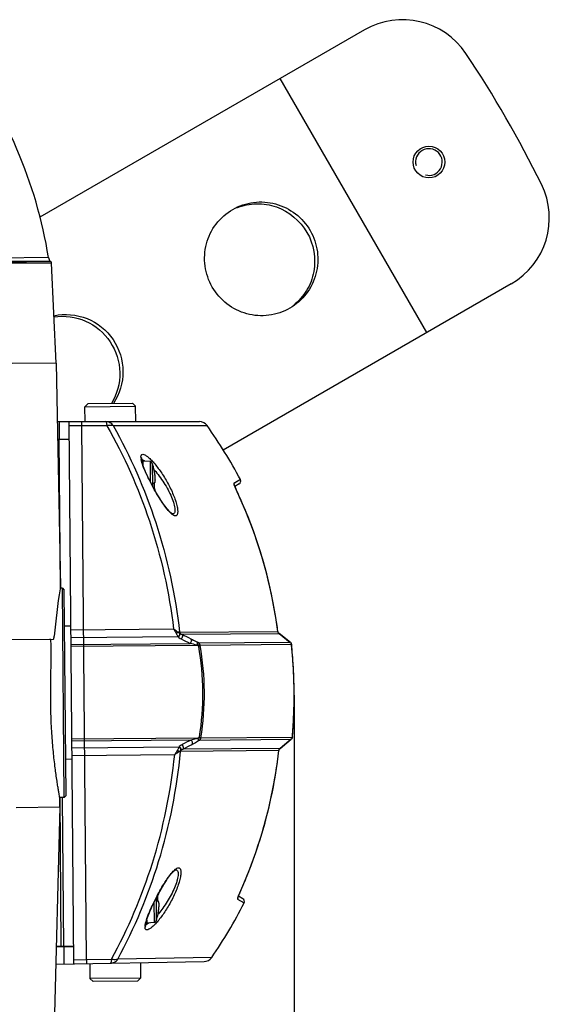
# Model space of a CAD drawing. Header units: millimetres. Extents: x 0 to 420, y 0 to 297.
# Tile 28 of 170: x 217 to 233, y 70 to 101. Entities that reach past the tile are written whole.
import ezdxf

# ---------------------------------------------------------------- set-up
doc = ezdxf.new("R2010")
doc.units = ezdxf.units.MM
doc.header["$LTSCALE"] = 23.1
doc.layers.get('0').update_dxf_attribs({"linetype": 'CONTINUOUS'})
for name, color, linetype in [('06___PRT_ALL_SURFS', 7, 'CONTINUOUS'), ('AXES', 7, 'CONTINUOUS'), ('DIM_PILOTEES', 7, 'CONTINUOUS')]:
    doc.layers.add(name, color=color, linetype=linetype)
doc.styles.get("Standard").update_dxf_attribs({"font": 'txt', "width": 0.7})
doc.dimstyles.new('DIMSTYLE_1', dxfattribs={"dimtxt": 2.5, "dimasz": 3.5, "dimexe": 2, "dimexo": 0, "dimtad": 1, "dimdec": 0, "dimlfac": 5, "dimdsep": 46, "dimtxsty": 'Standard', "dimblk": '_FILLED', "dimblk1": '_FILLED', "dimblk2": '_FILLED', "dimcen": 0.09, "dimazin": 2, "dimtp": 0.5, "dimtm": 0.5, "dimtfac": 1, "dimtdec": 0, "dimtofl": 0, "dimtmove": 0, "dimatfit": 3, "dimldrblk": '_FILLED', "dimfxl": 0, "dimtolj": 1, "dimarcsym": 0})

# ---------------------------------------------------------------- blocks, each defined once
blk = doc.blocks.new('_FILLED')
at = {"color": 0, "linetype": 'ByBlock'}
blk.add_solid([(0, 0), (-1, 0.1429), (-1, -0.1429)], dxfattribs=at)
blk = doc.blocks.new('*D12')
at = {"layer": 'DIM_PILOTEES', "color": 2, "linetype": 'Continuous'}
for p, q in [((225.37, 79.66), (225.37, 33.304)), ((175.33, 79.499), (175.33, 33.304)), ((175.33, 35.304), (200.35, 35.304)), ((225.37, 35.304), (200.35, 35.304))]:
    blk.add_line(p, q, dxfattribs=at)
at = {"layer": 'DIM_PILOTEES', "color": 2, "linetype": 'Continuous', "xscale": 3.5, "yscale": 3.5, "zscale": 3.5, "rotation": 180}
blk.add_blockref('_FILLED', (175.33, 35.304), dxfattribs=at)
at = {"layer": 'DIM_PILOTEES', "color": 2, "linetype": 'Continuous', "xscale": 3.5, "yscale": 3.5, "zscale": 3.5}
blk.add_blockref('_FILLED', (225.37, 35.304), dxfattribs=at)
at = {"layer": 'DIM_PILOTEES', "color": 2, "linetype": 'Continuous', "insert": (200.35, 38.429), "char_height": 2.5, "width": 8.57143, "attachment_point": 2, "line_spacing_factor": 0.9}
blk.add_mtext('{\\ftxt;\\W0.0001;\\H0.0001;\\~}{\\ftxt;\\W2.2857142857;\\H2.5; }{\\ftxt;\\W0.0001;\\H0.0001;\\~}', dxfattribs=at)

msp = doc.modelspace()

# ---------------------------------------------------------------- linework, layer by layer
at = {"color": 7, "linetype": 'Continuous'}
for p, q in [((227.5923, 100.6494), (217.3528, 94.7376)), ((229.5599, 91.1015), (224.9337, 99.1145)), ((217.6224, 93.4646), (216.0672, 93.451)), ((217.6797, 93.3533), (216.1195, 93.3397)), ((217.7049, 93.3285), (216.1468, 93.3149)), ((217.7228, 93.2884), (216.1631, 93.2747)), ((217.6797, 93.3533), (217.7049, 93.3285)), ((217.8606, 90.1324), (217.7228, 93.2884)), ((232.2186, 92.6365), (223.1366, 87.393)), ((217.8606, 90.1324), (216.4821, 90.1204)), ((217.8606, 90.1324), (218.0021, 83.0834)), ((218.8699, 88.8612), (218.7708, 88.7603)), ((218.8699, 88.8612), (220.2698, 88.8734)), ((220.2698, 88.8734), (220.3707, 88.7743)), ((218.7708, 88.7603), (220.3707, 88.7743)), ((218.7749, 88.2894), (218.7708, 88.7603)), ((220.3749, 88.2894), (220.3707, 88.7743)), ((217.8976, 88.2894), (222.3807, 88.2894)), ((217.9739, 87.7368), (217.9691, 88.2894)), ((218.4241, 71.1832), (218.2749, 88.2894)), ((218.676, 88.1625), (218.276, 88.1625)), ((219.4629, 88.1626), (218.676, 88.1625)), ((218.823, 71.3171), (218.676, 88.1625)), ((219.6619, 88.1644), (222.6247, 88.1639)), ((217.9087, 87.7368), (218.2797, 87.7368)), ((217.9088, 87.7328), (218.2797, 87.736)), ((218.0049, 83.0334), (217.9639, 87.7332)), ((220.5567, 87.1189), (220.5567, 87.1185)), ((220.5569, 87.1114), (220.5567, 87.1185)), ((220.5945, 87.0467), (220.5954, 86.9426)), ((220.8278, 87.0283), (220.5945, 87.0467)), ((220.8278, 87.0283), (220.8333, 86.3964)), ((220.8977, 86.973), (220.9039, 86.2614)), ((220.9567, 86.7486), (220.958, 86.7487)), ((220.9571, 86.744), (220.9571, 86.7444)), ((220.9572, 86.7437), (220.9571, 86.7442)), ((220.9578, 86.7396), (220.9571, 86.744)), ((220.9591, 86.7314), (220.9585, 86.7349)), ((220.9598, 86.7274), (220.9591, 86.7314)), ((220.9606, 86.7229), (220.9598, 86.7274)), ((220.9616, 86.7182), (220.9606, 86.7229)), ((220.9625, 86.7131), (220.9616, 86.7182)), ((220.9639, 86.7062), (220.9625, 86.7131)), ((220.9639, 86.7062), (220.9639, 86.7062)), ((220.9687, 86.6814), (220.9639, 86.7062)), ((220.9739, 86.6524), (220.9687, 86.6816)), ((220.9785, 86.6237), (220.9738, 86.6527)), ((220.9825, 86.5957), (220.9784, 86.624)), ((220.9858, 86.5686), (220.9824, 86.596)), ((220.9857, 86.3905), (220.9881, 86.4005)), ((220.9885, 86.5429), (220.9858, 86.5689)), ((220.9881, 86.4004), (220.99, 86.412)), ((220.9906, 86.5186), (220.9885, 86.5431)), ((220.99, 86.4119), (220.9915, 86.4251)), ((220.9919, 86.4961), (220.9905, 86.5188)), ((220.9915, 86.425), (220.9924, 86.44)), ((220.9927, 86.4754), (220.9919, 86.4963)), ((220.9924, 86.4399), (220.9928, 86.4568)), ((220.9928, 86.4567), (220.9927, 86.4756)), ((223.6745, 86.4605), (223.4706, 86.3395)), ((220.9535, 86.1638), (220.9477, 86.1743)), ((220.9916, 86.1026), (220.9505, 86.1758)), ((220.9603, 86.3363), (220.9608, 86.3363)), ((220.9617, 86.1824), (220.9621, 86.1824)), ((220.9621, 86.1775), (220.9621, 86.1816)), ((220.9621, 86.174), (220.9621, 86.1779)), ((220.9622, 86.1708), (220.9621, 86.1745)), ((220.9623, 86.2528), (220.9622, 86.2659)), ((220.9623, 86.1677), (220.9622, 86.1712)), ((220.9625, 86.1649), (220.9623, 86.168)), ((220.9628, 86.1623), (220.9625, 86.1652)), ((220.9625, 86.1588), (220.9634, 86.1528)), ((220.963, 86.1602), (220.9628, 86.1625)), ((220.9698, 86.1575), (220.9629, 86.161)), ((220.988, 86.1286), (220.9849, 86.1373)), ((220.9906, 86.1187), (220.988, 86.1287)), ((220.9927, 86.1072), (220.9906, 86.1187)), ((220.9938, 86.0989), (220.9927, 86.1073)), ((223.6368, 86.3278), (223.4987, 86.2465)), ((223.5536, 86.1231), (223.5524, 86.1247)), ((218.0021, 83.0834), (217.9909, 83.0162)), ((218.0607, 83.0339), (217.9937, 83.0333)), ((218.1183, 76.4342), (218.0607, 83.0339)), ((218.0607, 83.0339), (218.1212, 82.9744)), ((218.1778, 76.4947), (218.1212, 82.9744)), ((218.3312, 81.8362), (218.1312, 81.8345)), ((221.5692, 81.742), (218.3322, 81.7138)), ((182.8913, 81.1269), (217.7794, 81.4314)), ((221.7115, 81.5012), (218.3344, 81.4717)), ((221.7571, 81.6457), (224.8576, 81.6727)), ((221.834, 81.5799), (224.8929, 81.6066)), ((224.8581, 81.6721), (224.8576, 81.6727)), ((224.8951, 81.6051), (224.8929, 81.6066)), ((224.8929, 81.6066), (224.895, 81.6049)), ((224.8929, 81.6066), (224.895, 81.6049)), ((224.895, 81.6049), (225.2506, 81.323)), ((225.2528, 81.3214), (224.8951, 81.6051)), ((217.6937, 79.7306), (217.7072, 81.2308)), ((218.3362, 81.2606), (222.0888, 81.2933)), ((218.3367, 81.2035), (222.3086, 81.2382)), ((222.36, 81.2086), (222.3086, 81.2382)), ((222.3699, 81.2978), (222.3191, 81.3276)), ((225.2506, 81.323), (222.3699, 81.2978)), ((225.2896, 81.2537), (222.4075, 81.2285)), ((225.2528, 81.3214), (225.2506, 81.323)), ((225.2902, 81.2532), (225.2896, 81.2537)), ((225.3302, 80.791), (225.2902, 81.2532)), ((225.358, 80.294), (225.3302, 80.791)), ((225.3702, 79.7976), (225.358, 80.2953)), ((225.3668, 79.3023), (225.3702, 79.7989)), ((225.3476, 78.8048), (225.3668, 79.3023)), ((225.3156, 78.3408), (225.3477, 78.8062)), ((222.3342, 78.3038), (218.3623, 78.2691)), ((222.3342, 78.3038), (222.3851, 78.3343)), ((222.4329, 78.3151), (225.315, 78.3403)), ((225.3156, 78.3408), (225.315, 78.3403)), ((222.1154, 78.2448), (218.3628, 78.212)), ((218.3646, 78.0009), (221.7418, 78.0304)), ((224.9245, 77.9805), (221.8657, 77.9538)), ((222.3463, 78.2145), (222.3965, 78.2452)), ((222.3965, 78.2452), (225.2772, 78.2703)), ((224.9266, 77.9822), (224.9245, 77.9805)), ((224.9267, 77.9821), (224.9245, 77.9805)), ((225.2772, 78.2703), (224.9266, 77.9822)), ((224.9267, 77.9821), (225.2794, 78.2719)), ((225.2794, 78.2719), (225.2772, 78.2703)), ((218.3668, 77.7589), (221.6038, 77.7871)), ((224.8904, 77.9138), (221.7899, 77.8867)), ((224.8345, 77.4782), (224.8909, 77.9144)), ((224.8909, 77.9144), (224.8904, 77.9138)), ((218.3678, 77.6364), (218.1678, 77.6346)), ((224.7604, 77.0138), (224.8349, 77.4808)), ((224.6718, 76.5512), (224.7608, 77.0163)), ((218.1183, 76.4342), (217.9759, 76.4329)), ((218.0277, 71.7332), (217.9866, 76.433)), ((218.1036, 71.7339), (218.0625, 76.4337)), ((218.1183, 76.4342), (218.1778, 76.4947)), ((224.5688, 76.091), (224.6723, 76.5536)), ((216.604, 76.1209), (217.9828, 76.133)), ((217.9828, 76.133), (217.5742, 60.5288)), ((217.9828, 76.133), (217.985, 76.383)), ((224.4513, 75.6337), (224.5693, 76.0934)), ((224.3196, 75.1801), (224.452, 75.6361)), ((224.1736, 74.7306), (224.3203, 75.1824)), ((224.0134, 74.2858), (224.1744, 74.7329)), ((223.8398, 73.8475), (224.0143, 74.2881)), ((221.6354, 74.151), (221.6356, 74.151)), ((223.6642, 73.4413), (223.8403, 73.8486)), ((221.0597, 73.3446), (221.0653, 73.3552)), ((221.0653, 73.3552), (221.0719, 73.3676)), ((221.0738, 73.3368), (221.0742, 73.3368)), ((221.075, 73.3663), (221.0742, 73.3603)), ((223.751, 73.2381), (223.6116, 73.317)), ((223.6547, 73.42), (223.6642, 73.4413)), ((223.6642, 73.4413), (223.6631, 73.4397)), ((220.9492, 73.1207), (220.9547, 72.4887)), ((221.0174, 73.2569), (221.0236, 72.5452)), ((221.0751, 73.1829), (221.0755, 73.1829)), ((221.0755, 73.178), (221.0755, 73.1821)), ((221.0755, 73.1745), (221.0755, 73.1784)), ((221.0756, 73.1713), (221.0755, 73.175)), ((221.0757, 73.2533), (221.0756, 73.2664)), ((221.0758, 73.1682), (221.0756, 73.1716)), ((221.076, 73.1654), (221.0758, 73.1685)), ((221.0762, 73.1628), (221.076, 73.1657)), ((221.0765, 73.1607), (221.0762, 73.163)), ((221.0833, 73.158), (221.0764, 73.1615)), ((221.1015, 73.1291), (221.0984, 73.1378)), ((221.104, 73.1192), (221.1015, 73.1292)), ((221.1061, 73.1077), (221.104, 73.1192)), ((221.1078, 73.0947), (221.1061, 73.1078)), ((221.1069, 72.9766), (221.1085, 73.0011)), ((221.109, 73.0798), (221.1078, 73.0947)), ((221.1085, 73.0009), (221.1095, 73.0237)), ((221.1097, 73.063), (221.109, 73.0799)), ((221.1095, 73.0235), (221.1099, 73.0443)), ((221.1099, 73.0442), (221.1097, 73.0631)), ((223.5851, 73.2235), (223.7911, 73.1061)), ((221.08, 72.7705), (221.0787, 72.7706)), ((221.079, 72.7751), (221.0796, 72.7796)), ((221.079, 72.7747), (221.0791, 72.7754)), ((221.079, 72.7751), (221.079, 72.7747)), ((221.0796, 72.7796), (221.0797, 72.7804)), ((221.0796, 72.7796), (221.0797, 72.7803)), ((221.0797, 72.7803), (221.0801, 72.783)), ((221.0799, 72.7817), (221.0803, 72.7848)), ((221.0803, 72.7846), (221.0809, 72.7883)), ((221.0808, 72.7879), (221.0815, 72.7923)), ((221.0814, 72.7917), (221.0822, 72.7967)), ((221.0821, 72.7958), (221.0833, 72.8026)), ((221.083, 72.8014), (221.0844, 72.8089)), ((221.0841, 72.8074), (221.0851, 72.8131)), ((221.0851, 72.8131), (221.0895, 72.838)), ((221.0851, 72.8131), (221.0851, 72.8131)), ((221.0895, 72.8378), (221.0942, 72.8671)), ((221.0941, 72.8667), (221.0983, 72.8958)), ((221.0982, 72.8955), (221.1018, 72.9239)), ((221.1018, 72.9236), (221.1047, 72.951)), ((221.1046, 72.9507), (221.1069, 72.9768)), ((221.1075, 72.9853), (221.1076, 72.9866)), ((220.6852, 72.3937), (220.6853, 72.4001)), ((220.6852, 72.3934), (220.6852, 72.3937)), ((220.7208, 72.5703), (220.7217, 72.4662)), ((220.9547, 72.4887), (220.7217, 72.4662)), ((217.8674, 71.7262), (218.4193, 71.7358)), ((218.4193, 71.7366), (217.8675, 71.7318)), ((218.1184, 71.1779), (218.1136, 71.7305)), ((217.8529, 71.1732), (222.5293, 71.2549)), ((218.423, 71.3101), (218.823, 71.3171)), ((218.823, 71.3171), (219.6098, 71.3307)), ((218.9241, 71.1919), (218.9282, 70.721)), ((222.7711, 71.3846), (219.8088, 71.3324)), ((220.5239, 71.2199), (220.5281, 70.735)), ((220.5281, 70.735), (218.9282, 70.721)), ((219.0291, 70.6219), (218.9282, 70.721)), ((220.429, 70.6341), (219.0291, 70.6219)), ((220.429, 70.6341), (220.5281, 70.735))]:
    msp.add_line(p, q, dxfattribs=at)
for points in [[(220.5567, 87.1189), (220.5567, 87.1212), (220.5571, 87.13), (220.5577, 87.1351), (220.5579, 87.1361)], [(220.9505, 86.1758), (220.9111, 86.2479), (220.8736, 86.3185), (220.8378, 86.3874), (220.804, 86.4547), (220.7719, 86.5201), (220.7418, 86.5836), (220.7135, 86.6451), (220.6872, 86.7046), (220.663, 86.7616), (220.641, 86.816), (220.6214, 86.8674), (220.6043, 86.9154), (220.5899, 86.9595), (220.5781, 86.9996), (220.5691, 87.0351), (220.5626, 87.0659), (220.5587, 87.0914), (220.5569, 87.1114)], [(220.9585, 86.7349), (220.958, 86.7379), (220.9578, 86.7393), (220.9578, 86.7396)], [(220.9611, 86.3265), (220.9607, 86.3377), (220.9606, 86.3414), (220.9606, 86.3448), (220.9607, 86.3482), (220.9608, 86.3513), (220.9609, 86.3541), (220.9611, 86.3567)], [(220.9611, 86.3567), (220.9613, 86.359), (220.9616, 86.361), (220.9619, 86.3627), (220.9621, 86.364), (220.9623, 86.3649)], [(220.9612, 86.3577), (220.9681, 86.3614), (220.9744, 86.3672), (220.9791, 86.374), (220.9828, 86.3818), (220.9858, 86.3905)], [(223.6746, 86.4605), (223.6651, 86.4552), (223.6302, 86.4342), (223.5666, 86.3955), (223.4706, 86.3395)], [(220.9626, 86.2688), (220.9623, 86.2832), (220.962, 86.2976), (220.9616, 86.3121), (220.9611, 86.3265)], [(220.9621, 86.1811), (220.9623, 86.1918), (220.9625, 86.2062), (220.9627, 86.2207), (220.9628, 86.2351), (220.9627, 86.2495), (220.9626, 86.2688)], [(220.9643, 86.1533), (220.9643, 86.1535), (220.9641, 86.1541), (220.9639, 86.1551), (220.9636, 86.1564), (220.9633, 86.1582), (220.963, 86.1602)], [(220.9849, 86.1374), (220.9811, 86.145), (220.9762, 86.1517), (220.9698, 86.1575)], [(221.5393, 85.3781), (221.5331, 85.3804), (221.5224, 85.3859), (221.508, 85.3952), (221.4903, 85.4084), (221.47, 85.4257), (221.447, 85.4473), (221.4215, 85.4734), (221.3935, 85.5043), (221.3629, 85.5403), (221.3296, 85.582), (221.2929, 85.6303), (221.2536, 85.6848), (221.2117, 85.7455), (221.1681, 85.8114), (221.1235, 85.8814), (221.0787, 85.9541), (221.0346, 86.0282), (220.9916, 86.1026)], [(223.5536, 86.1231), (223.5445, 86.1424), (223.5389, 86.1546), (223.5335, 86.1664), (223.5283, 86.178), (223.5232, 86.1892), (223.5184, 86.2001), (223.5139, 86.2105), (223.5096, 86.2205), (223.5055, 86.23), (223.5018, 86.239), (223.4983, 86.2475), (223.4951, 86.2555), (223.4922, 86.2629), (223.4896, 86.2697), (223.4873, 86.2759), (223.4853, 86.2815), (223.4836, 86.2864), (223.4822, 86.2906), (223.4811, 86.2941), (223.4803, 86.2969), (223.4798, 86.2988), (223.4795, 86.2997)], [(224.8581, 81.6721), (224.7941, 82.1073), (224.7119, 82.5703), (224.6152, 83.0313), (224.5042, 83.4897), (224.3788, 83.9448), (224.2391, 84.3961), (224.0853, 84.843), (223.9174, 85.2849), (223.7357, 85.7212), (223.5536, 86.1231)], [(218.0021, 83.0834), (217.9992, 83.0666), (217.9909, 83.0162)], [(224.8951, 81.6051), (224.8941, 81.6059), (224.8872, 81.6121), (224.8808, 81.6191), (224.875, 81.6269), (224.8698, 81.6355), (224.8655, 81.6447), (224.862, 81.6545), (224.8594, 81.6646), (224.8581, 81.6721)], [(224.8909, 77.9144), (224.8924, 77.9238), (224.895, 77.9339), (224.8985, 77.9436), (224.9028, 77.9528), (224.9079, 77.9613), (224.9137, 77.9691), (224.9201, 77.9761), (224.9267, 77.9821)], [(224.8909, 77.9144), (224.8921, 77.922), (224.8944, 77.9321), (224.8978, 77.9419), (224.902, 77.9512), (224.907, 77.9598), (224.9127, 77.9678), (224.919, 77.9749), (224.9232, 77.9789)], [(221.0534, 73.3259), (221.0918, 73.3978), (221.132, 73.4709), (221.1734, 73.544), (221.2158, 73.6164), (221.2584, 73.6867), (221.3005, 73.7538), (221.3416, 73.8166), (221.381, 73.8743), (221.4183, 73.9262), (221.4528, 73.9718), (221.4846, 74.0114), (221.5136, 74.0452), (221.5399, 74.0738), (221.5637, 74.0975), (221.5848, 74.1165), (221.6033, 74.1312), (221.6185, 74.1416), (221.6209, 74.1431)], [(221.6209, 74.1431), (221.63, 74.1481), (221.6366, 74.1509), (221.6372, 74.1511), (221.6354, 74.151)], [(220.6853, 72.4001), (220.6866, 72.4199), (220.69, 72.4453), (220.6958, 72.476), (220.7041, 72.5114), (220.715, 72.5514), (220.7285, 72.5954), (220.7446, 72.6432), (220.763, 72.6943), (220.7837, 72.7484), (220.8065, 72.805), (220.8312, 72.8639), (220.8578, 72.9247), (220.8861, 72.9874), (220.9162, 73.0519), (220.9479, 73.1181), (220.9814, 73.1859), (221.0165, 73.2552), (221.0534, 73.3259)], [(221.0746, 73.327), (221.0742, 73.3382), (221.0741, 73.3418), (221.074, 73.3453), (221.0741, 73.3486), (221.0742, 73.3517), (221.0744, 73.3546), (221.0746, 73.3572)], [(221.0746, 73.3572), (221.0748, 73.3595), (221.075, 73.3615), (221.0753, 73.3632), (221.0756, 73.3645), (221.0758, 73.3654)], [(221.076, 73.2693), (221.0758, 73.2837), (221.0755, 73.2981), (221.0751, 73.3126), (221.0746, 73.327)], [(221.0747, 73.3582), (221.0815, 73.3619), (221.0878, 73.3677), (221.0925, 73.3745), (221.0962, 73.3822), (221.0992, 73.391), (221.1016, 73.4009), (221.1035, 73.4124), (221.1044, 73.4206)], [(223.5933, 73.2637), (223.5932, 73.2632), (223.5934, 73.2636), (223.5937, 73.2653), (223.5944, 73.2679), (223.5954, 73.2714), (223.5968, 73.2757), (223.5984, 73.2809), (223.6004, 73.2868), (223.6028, 73.2934), (223.6054, 73.3008), (223.6084, 73.3088), (223.6117, 73.3174), (223.6154, 73.3267), (223.6193, 73.3366), (223.6235, 73.347), (223.6281, 73.358), (223.6329, 73.3696), (223.638, 73.3816), (223.6434, 73.394), (223.6489, 73.4068), (223.6547, 73.42)], [(221.0755, 73.1816), (221.0758, 73.1923), (221.076, 73.2067), (221.0761, 73.2212), (221.0762, 73.2356), (221.0762, 73.25), (221.076, 73.2693)], [(221.0778, 73.1538), (221.0777, 73.1539), (221.0776, 73.1545), (221.0773, 73.1556), (221.077, 73.1569), (221.0767, 73.1587), (221.0765, 73.1607)], [(221.0984, 73.1379), (221.0945, 73.1455), (221.0897, 73.1522), (221.0833, 73.158)], [(223.7361, 73.1374), (223.7753, 73.1148), (223.7908, 73.1062), (223.7911, 73.1061)], [(220.685, 72.3799), (220.6853, 72.3793), (220.6868, 72.3762), (220.6866, 72.377), (220.6858, 72.3819), (220.6853, 72.3904), (220.6852, 72.3934)]]:
    msp.add_lwpolyline(points, dxfattribs=at)
for centre, radius, start, end in [((228.7923, 98.571), 2.4, 33.73233, 120), ((203.5393, 91.2251), 14.26, 9.03554, 37.77135), ((200.3502, 79.5792), 36.6, 26.26767, 33.73233), ((231.0186, 94.715), 2.4, 300, 26.26767), ((217.8199, 93.496), 0.2, 189.03554, 225.5), ((217.6629, 93.2857), 0.06, 2.5, 45.5), ((222.3807, 87.9894), 0.3, 35.57563, 90), ((220.8418, 87.1735), 0.3027, 180.80793, 184.05759), ((220.9298, 87.1796), 0.3909, 184.04089, 186.76123), ((221.034, 87.1919), 0.4958, 186.75103, 189.06463), ((221.1559, 87.2113), 0.6192, 189.05508, 191.03301), ((220.4953, 86.9042), 0.2052, 71.27019, 72.27183), ((220.5867, 86.947), 0.1, 85.5, 101.35112), ((220.8215, 86.9485), 0.08, 17.81255, 85.5), ((218.6128, 86.2389), 2.4, 12.26567, 17.81255), ((218.841, 84.9012), 2.8224, 41.12007, 41.58359), ((220.9371, 86.7443), 0.0201, 359.15021, 12.21008), ((220.9384, 86.7445), 0.02, 345.73333, 12.26567), ((219.23, 86.3568), 1.7687, 10.27768, 11.40168), ((219.2628, 86.3628), 1.7354, 9.84483, 10.27696), ((219.2817, 86.3661), 1.7162, 9.44492, 9.8447), ((219.3168, 86.3719), 1.6806, 8.75407, 9.44641), ((219.3642, 86.3792), 1.6327, 8.35596, 8.75299), ((219.4105, 86.386), 1.5858, 7.89042, 8.35652), ((219.4794, 86.3955), 1.5163, 7.25821, 7.89193), ((219.5485, 86.4043), 1.4467, 6.82886, 7.2568), ((219.637, 86.4148), 1.3575, 6.01349, 6.83339), ((219.7176, 86.4234), 1.2765, 5.70909, 6.00836), ((223.586, 86.414), 0.1, 300.5, 27.71694), ((227.3794, 89.7305), 7.3493, 209.03275, 209.14642), ((221.1762, 86.3451), 0.2161, 180.87979, 182.33), ((218.5615, 86.2384), 2.4009, 0.6565, 2.33715), ((221.1777, 86.1774), 0.2161, 178.6706, 180.14683), ((218.5615, 86.2384), 2.4009, 358.66285, 0.34357), ((227.1135, 87.8032), 3.9368, 204.82679, 205.23745), ((210.1317, 79.7998), 14.8365, 23.41882, 25.23325), ((209.9245, 79.7148), 15.0604, 9.34673, 23.40237), ((236.2606, 79.9908), 18.5185, 170.59738, 175.24905), ((209.7062, 79.6667), 15.2836, 7.54198, 9.39183), ((223.4014, 83.2634), 2.4415, 226.20043, 226.44383), ((221.631, 81.2133), 0.4215, 70.29768, 71.15573), ((240.5731, 118.9423), 41.9418, 243.42044, 243.85057), ((240.8344, 119.1307), 42.0842, 243.16106, 243.58591), ((221.2637, 77.5407), 3.8422, 74.22001, 77.59983), ((225.1899, 81.243), 0.1003, 37.26133, 52.8116), ((225.1902, 81.2433), 0.0999, 29.41534, 37.23019), ((209.6155, 79.662), 15.7548, 5.55423, 5.79827), ((209.6044, 79.661), 15.7658, 4.32929, 5.55414), ((209.6, 79.6606), 15.7703, 3.89631, 4.32935), ((209.592, 79.6601), 15.7783, 2.48101, 3.89624), ((209.5876, 79.6599), 15.7827, 2.08577, 2.48103), ((209.5851, 79.6598), 15.7852, 0.73477, 2.08576), ((209.5838, 79.6598), 15.7865, 0.30655, 0.73474), ((209.5846, 79.6598), 15.7857, 358.96016, 0.30658), ((209.5929, 79.6596), 15.7774, 357.13695, 358.48995), ((209.5875, 79.6598), 15.7828, 358.48989, 358.96009), ((209.6034, 79.6591), 15.7669, 355.54207, 356.59493), ((209.5976, 79.6594), 15.7727, 356.59487, 357.13684), ((209.6163, 79.6581), 15.754, 355.20174, 355.542), ((223.4689, 76.2915), 2.4508, 134.56248, 134.80489), ((240.909, 41.5907), 41.1913, 117.14552, 117.58348), ((241.1615, 41.4224), 41.3143, 117.41013, 117.84289), ((224.9869, 77.9084), 0.0954, 130.80766, 142.58477), ((225.2163, 78.3479), 0.0986, 308.13859, 309.71096), ((221.6522, 78.3275), 0.433, 289.86512, 290.69934), ((209.7103, 79.6545), 15.2795, 350.74325, 353.45837), ((209.8715, 79.6252), 15.1157, 337.71928, 350.7545), ((222.0302, 73.6646), 0.6463, 131.46252, 133.40289), ((221.9559, 73.7487), 0.534, 129.35715, 131.46567), ((221.9121, 73.8018), 0.4652, 128.37053, 129.32981), ((210.1324, 79.53), 14.8382, 335.76691, 337.67741), ((221.2897, 73.3456), 0.2161, 180.87979, 182.33), ((218.6749, 73.2389), 2.4009, 0.6565, 2.33715), ((227.2706, 71.8156), 3.9562, 155.76312, 156.13612), ((218.6749, 73.2389), 2.4009, 358.66285, 0.34357), ((221.2912, 73.1779), 0.2161, 178.6706, 180.14683), ((223.7017, 73.151), 0.1, 333.28306, 60.5), ((218.7262, 73.2393), 2.4, 343.18745, 348.73433), ((218.9312, 74.5807), 2.8222, 319.41616, 319.88108), ((221.059, 72.7745), 0.0201, 348.79972, 1.85381), ((221.0603, 72.7744), 0.02, 348.73433, 15.26575), ((219.3466, 73.1319), 1.7675, 349.59859, 350.73665), ((219.3766, 73.127), 1.7371, 350.73709, 351.15951), ((219.3969, 73.1238), 1.7165, 351.1596, 351.57407), ((219.4279, 73.1193), 1.6852, 351.57336, 352.11948), ((219.4758, 73.1127), 1.6369, 352.11917, 352.6646), ((219.5279, 73.1059), 1.5844, 352.66482, 353.11502), ((219.5921, 73.0982), 1.5197, 353.11387, 353.68816), ((219.6643, 73.0902), 1.447, 353.68839, 354.21548), ((219.7384, 73.0827), 1.3726, 354.2152, 354.7395), ((219.7961, 73.0774), 1.3146, 354.74132, 355.00772), ((219.878, 73.0703), 1.2324, 355.00312, 356.0427), ((221.3041, 72.3086), 0.6375, 169.67893, 171.69324), ((220.7122, 72.5658), 0.1, 259.6412, 275.5), ((220.947, 72.5683), 0.08, 275.5, 343.18745), ((220.9735, 72.3437), 0.3049, 176.81408, 180.18676), ((222.5241, 71.5548), 0.3, 271, 325.42437)]:
    msp.add_arc(centre, radius, start, end, dxfattribs=at)
at = {"color": 2, "linetype": 'Continuous'}
msp.add_arc((229.6218, 96.4792), 0.42, 255, 195, dxfattribs=at)
at = {"color": 7, "linetype": 'Continuous'}
for points, knots in [([(223.4326, 94.9844), (223.6334, 95.1003), (224.0869, 95.2535), (224.8003, 95.2022), (225.4426, 94.8813), (225.9155, 94.3393), (226.1483, 93.6588), (226.1051, 92.9422), (225.7929, 92.2987), (225.4334, 91.9826), (225.2326, 91.8667)], [0, 0, 0, 0, 0.1244149, 0.2491548, 0.374403, 0.5, 0.625597, 0.7508452, 0.8755851, 1, 1, 1, 1]), ([(223.5646, 95.0389), (223.7607, 95.1167), (224.1858, 95.2016), (225.0307, 95.0663), (225.9154, 94.3393), (226.1027, 93.2097), (225.7973, 92.4103), (225.5113, 92.0846), (225.3458, 91.9537)], [0, 0, 0, 0, 0.1254437, 0.2512083, 0.5, 0.7487917, 0.8745563, 1, 1, 1, 1]), ([(225.2326, 91.8667), (225.0319, 91.7508), (224.5784, 91.5975), (223.865, 91.6488), (223.2227, 91.9697), (222.7498, 92.5117), (222.517, 93.1922), (222.5602, 93.9089), (222.8724, 94.5523), (223.2319, 94.8685), (223.4326, 94.9844)], [0, 0, 0, 0, 0.1244149, 0.2491548, 0.374403, 0.5, 0.625597, 0.7508452, 0.8755851, 1, 1, 1, 1]), ([(217.7947, 91.6318), (218.1361, 91.7056), (218.8839, 91.6418), (219.7464, 90.9384), (220.0811, 89.8767), (219.8654, 89.1574), (219.6711, 88.8665)], [0, 0, 0, 0, 0.2491515, 0.4997141, 0.7504867, 1, 1, 1, 1]), ([(217.7963, 91.5932), (218.1282, 91.6451), (218.8398, 91.5513), (219.6509, 90.8606), (219.9727, 89.8446), (219.784, 89.1516), (219.6077, 88.8651)], [0, 0, 0, 0, 0.2492015, 0.4997478, 0.7504697, 1, 1, 1, 1]), ([(218.676, 88.1625), (218.6761, 88.1802), (218.6762, 88.2052), (218.6765, 88.2362), (218.6765, 88.2546), (218.677, 88.2687), (218.6765, 88.2801), (218.678, 88.2848), (218.6768, 88.2894), (218.6775, 88.2894)], [0, 0, 0, 0, 0.4181492, 0.5905627, 0.7350599, 0.8496379, 0.9327291, 0.983045, 1, 1, 1, 1]), ([(219.6619, 88.1644), (219.636, 88.2022), (219.5657, 88.2661), (219.4733, 88.2894), (219.4282, 88.2894)], [0, 0, 0, 0, 0.5039517, 1, 1, 1, 1]), ([(219.4282, 88.2894), (219.4326, 88.2894), (219.4422, 88.2763), (219.4491, 88.2519), (219.4575, 88.2114), (219.4611, 88.1804), (219.4629, 88.1626)], [0, 0, 0, 0, 0.0978847, 0.2971347, 0.6024057, 1, 1, 1, 1]), ([(219.4629, 88.1626), (219.4997, 88.175), (219.5663, 88.1892), (219.6372, 88.1791), (219.6619, 88.1644)], [0, 0, 0, 0, 0.5744924, 1, 1, 1, 1]), ([(219.4629, 88.1626), (220.009, 87.2104), (220.9353, 85.1265), (221.4295, 82.8996), (221.5692, 81.742)], [0, 0, 0, 0, 0.4849055, 1, 1, 1, 1]), ([(219.6619, 88.1644), (220.2082, 87.1952), (221.1352, 85.0788), (221.6229, 82.8193), (221.7571, 81.6457)], [0, 0, 0, 0, 0.4850191, 1, 1, 1, 1]), ([(220.5392, 87.1693), (220.539, 87.182), (220.5403, 87.2047), (220.5497, 87.2346), (220.5686, 87.2543), (220.5852, 87.2582), (220.5934, 87.2586)], [0, 0, 0, 0, 0.3285614, 0.5819016, 0.7892964, 1, 1, 1, 1]), ([(220.9477, 86.1743), (220.9017, 86.2575), (220.8143, 86.423), (220.6977, 86.6664), (220.6059, 86.8877), (220.5606, 87.0288), (220.5482, 87.0928)], [0, 0, 0, 0, 0.2841752, 0.5590946, 0.8055147, 1, 1, 1, 1]), ([(220.5896, 87.0869), (220.5957, 87.0841), (220.6222, 87.0706), (220.6472, 87.0546), (220.6661, 87.0414)], [0, 0, 0, 0, 0.2260746, 1, 1, 1, 1]), ([(220.5934, 87.2586), (220.6159, 87.2595), (220.6708, 87.2384), (220.7516, 87.182), (220.8468, 87.0958), (220.9933, 86.9384), (221.1798, 86.6934), (221.351, 86.4163), (221.4766, 86.1741), (221.5593, 85.9903), (221.626, 85.8134), (221.673, 85.652), (221.6979, 85.5159), (221.7007, 85.4207), (221.6875, 85.3647), (221.6724, 85.3367), (221.6501, 85.3194), (221.6325, 85.3167), (221.6239, 85.317)], [0, 0, 0, 0, 0.0287018, 0.0711615, 0.1261318, 0.1914172, 0.3448254, 0.5169426, 0.6052949, 0.6918437, 0.7732936, 0.8457649, 0.9053678, 0.9493359, 0.9654267, 0.9782254, 0.9890713, 1, 1, 1, 1]), ([(220.9567, 86.7486), (220.9567, 86.7486), (220.9566, 86.7483), (220.9566, 86.7475), (220.9568, 86.7455), (220.9573, 86.7424), (220.9576, 86.7399), (220.9579, 86.7385)], [0, 0, 0, 0, 0.0192219, 0.0685984, 0.2616039, 0.575445, 1, 1, 1, 1]), ([(220.9579, 86.7385), (220.9582, 86.7363), (220.9601, 86.7256), (220.9621, 86.7149), (220.9638, 86.7065)], [0, 0, 0, 0, 0.2074752, 1, 1, 1, 1]), ([(220.9672, 86.7573), (221.0195, 86.6974), (221.1226, 86.569), (221.2658, 86.3623), (221.3961, 86.1415), (221.5038, 85.9194), (221.5704, 85.7392), (221.6021, 85.6089), (221.6132, 85.5296), (221.6127, 85.4653), (221.6013, 85.4165), (221.5754, 85.3837), (221.5506, 85.378), (221.539, 85.3781)], [0, 0, 0, 0, 0.1499571, 0.3098969, 0.4736564, 0.6326693, 0.7746383, 0.834675, 0.8851784, 0.9252635, 0.9553444, 0.9782174, 1, 1, 1, 1]), ([(220.9608, 86.3598), (220.9607, 86.3584), (220.9602, 86.3524), (220.9601, 86.3464), (220.9602, 86.3418)], [0, 0, 0, 0, 0.2310059, 1, 1, 1, 1]), ([(220.9667, 86.3771), (220.965, 86.3776), (220.9627, 86.3724), (220.9616, 86.367), (220.961, 86.3623), (220.9608, 86.3598)], [0, 0, 0, 0, 0.2879187, 0.594955, 1, 1, 1, 1]), ([(220.9667, 86.3771), (220.9681, 86.3768), (220.9709, 86.3764), (220.9768, 86.3783), (220.983, 86.3864), (220.9876, 86.4006), (220.991, 86.4207), (220.9927, 86.4463), (220.9928, 86.4771), (220.9911, 86.5124), (220.989, 86.5374), (220.9877, 86.5504)], [0, 0, 0, 0, 0.0227365, 0.0446792, 0.0983066, 0.1777338, 0.2872611, 0.4268308, 0.594434, 0.7868484, 1, 1, 1, 1]), ([(221.5218, 85.3653), (221.4759, 85.4011), (221.3829, 85.5004), (221.2478, 85.6801), (221.1035, 85.9026), (221.0085, 86.0652), (220.9606, 86.1511)], [0, 0, 0, 0, 0.1801964, 0.4172895, 0.6958798, 1, 1, 1, 1]), ([(220.9616, 86.1768), (220.9616, 86.1752), (220.9617, 86.1692), (220.9621, 86.1632), (220.9625, 86.1588)], [0, 0, 0, 0, 0.2660373, 1, 1, 1, 1]), ([(220.9932, 86.0998), (220.9928, 86.1033), (220.9917, 86.1099), (220.9894, 86.1202), (220.9862, 86.1296), (220.9818, 86.1375), (220.976, 86.1422), (220.9715, 86.1423), (220.9696, 86.1419)], [0, 0, 0, 0, 0.2028815, 0.3800231, 0.5979028, 0.7625162, 0.8867969, 1, 1, 1, 1]), ([(223.4706, 86.3395), (223.469, 86.3385), (223.4689, 86.3308), (223.4715, 86.3191), (223.4776, 86.2989), (223.4832, 86.2838), (223.4866, 86.2751)], [0, 0, 0, 0, 0.0865531, 0.2778862, 0.5830112, 1, 1, 1, 1]), ([(223.4866, 86.2751), (223.49, 86.2664), (223.5069, 86.2243), (223.5254, 86.1829), (223.5405, 86.1503)], [0, 0, 0, 0, 0.2068038, 1, 1, 1, 1]), ([(221.6239, 85.317), (221.6077, 85.3174), (221.5704, 85.3302), (221.5391, 85.3519), (221.5218, 85.3653)], [0, 0, 0, 0, 0.425265, 1, 1, 1, 1]), ([(221.5692, 81.742), (221.5779, 81.7304), (221.6103, 81.6852), (221.6396, 81.6376), (221.6583, 81.6009)], [0, 0, 0, 0, 0.2595836, 1, 1, 1, 1]), ([(221.6976, 81.6493), (221.6883, 81.6573), (221.6474, 81.6906), (221.6036, 81.7205), (221.5692, 81.742)], [0, 0, 0, 0, 0.2321297, 1, 1, 1, 1]), ([(217.7072, 81.2308), (217.7077, 81.2782), (217.7034, 81.3435), (217.6906, 81.4069), (217.6764, 81.4305), (217.6693, 81.4304)], [0, 0, 0, 0, 0.6838499, 0.8980498, 1, 1, 1, 1]), ([(217.7794, 81.4314), (217.7892, 81.4315), (217.8003, 81.4756), (217.8038, 81.5016), (217.8057, 81.5246)], [0, 0, 0, 0, 0.2976136, 1, 1, 1, 1]), ([(221.6583, 81.6009), (221.6625, 81.6046), (221.6776, 81.6189), (221.6907, 81.6357), (221.6976, 81.6493)], [0, 0, 0, 0, 0.2675788, 1, 1, 1, 1]), ([(221.6583, 81.6009), (221.663, 81.5918), (221.6802, 81.5582), (221.6978, 81.5249), (221.7115, 81.5012)], [0, 0, 0, 0, 0.2729889, 1, 1, 1, 1]), ([(221.7671, 81.6123), (221.7623, 81.6139), (221.7377, 81.6233), (221.7151, 81.6372), (221.6976, 81.6493)], [0, 0, 0, 0, 0.1931536, 1, 1, 1, 1]), ([(221.7571, 81.6457), (221.7535, 81.6463), (221.7338, 81.649), (221.7139, 81.6493), (221.6976, 81.6493)], [0, 0, 0, 0, 0.1828798, 1, 1, 1, 1]), ([(221.7115, 81.5012), (221.7212, 81.5078), (221.7529, 81.5356), (221.7735, 81.5821), (221.7671, 81.6123)], [0, 0, 0, 0, 0.274777, 1, 1, 1, 1]), ([(221.719, 81.494), (221.7389, 81.5077), (221.7697, 81.5423), (221.779, 81.5905), (221.7731, 81.6102)], [0, 0, 0, 0, 0.5395858, 1, 1, 1, 1]), ([(221.719, 81.494), (221.7253, 81.488), (221.7522, 81.4645), (221.7826, 81.4452), (221.8067, 81.4331)], [0, 0, 0, 0, 0.2437969, 1, 1, 1, 1]), ([(221.7571, 81.6457), (221.7573, 81.6421), (221.7594, 81.6291), (221.7666, 81.6173), (221.7731, 81.6102)], [0, 0, 0, 0, 0.2671481, 1, 1, 1, 1]), ([(221.7731, 81.6102), (221.7777, 81.6072), (221.7971, 81.5954), (221.8179, 81.5859), (221.834, 81.5799)], [0, 0, 0, 0, 0.2417791, 1, 1, 1, 1]), ([(221.834, 81.5799), (221.8414, 81.5718), (221.8539, 81.5411), (221.8451, 81.4862), (221.8224, 81.4487), (221.8067, 81.4331)], [0, 0, 0, 0, 0.2042049, 0.5864778, 1, 1, 1, 1]), ([(222.113, 81.44), (222.1292, 81.4228), (222.1356, 81.362), (222.1092, 81.3138), (222.0888, 81.2933)], [0, 0, 0, 0, 0.4502029, 1, 1, 1, 1]), ([(222.113, 81.44), (222.1294, 81.4319), (222.199, 81.3962), (222.2674, 81.358), (222.3191, 81.3276)], [0, 0, 0, 0, 0.2334836, 1, 1, 1, 1]), ([(224.8684, 81.6373), (224.87, 81.6342), (224.8766, 81.6228), (224.8855, 81.6127), (224.8929, 81.6066)], [0, 0, 0, 0, 0.266111, 1, 1, 1, 1]), ([(222.3086, 81.2382), (222.3167, 81.2546), (222.3273, 81.2832), (222.3264, 81.3175), (222.3191, 81.3276)], [0, 0, 0, 0, 0.5938092, 1, 1, 1, 1]), ([(222.36, 81.2086), (222.3681, 81.2249), (222.3785, 81.2535), (222.3773, 81.2877), (222.3699, 81.2978)], [0, 0, 0, 0, 0.5926364, 1, 1, 1, 1]), ([(222.36, 81.2086), (222.3702, 81.2113), (222.3864, 81.2167), (222.4025, 81.224), (222.4075, 81.2285)], [0, 0, 0, 0, 0.6092233, 1, 1, 1, 1]), ([(222.3851, 78.3343), (222.4603, 78.8091), (222.5344, 79.7728), (222.4435, 80.7351), (222.36, 81.2086)], [0, 0, 0, 0, 0.5000121, 1, 1, 1, 1]), ([(222.4075, 81.2285), (222.4068, 81.2353), (222.4016, 81.2615), (222.3855, 81.2855), (222.3699, 81.2978)], [0, 0, 0, 0, 0.2548922, 1, 1, 1, 1]), ([(222.4329, 78.3151), (222.5069, 78.7967), (222.5796, 79.7732), (222.4899, 80.7484), (222.4075, 81.2285)], [0, 0, 0, 0, 0.5000116, 1, 1, 1, 1]), ([(217.985, 76.383), (217.9817, 76.3874), (217.9831, 76.401), (217.9774, 76.4218), (217.9708, 76.4649), (217.9572, 76.5375), (217.9387, 76.648), (217.9157, 76.7878), (217.8783, 77.0291), (217.8279, 77.3922), (217.7716, 77.8921), (217.725, 78.4634), (217.6959, 79.0843), (217.6917, 79.5124), (217.6937, 79.7306)], [0, 0, 0, 0, 0.0048736, 0.0109623, 0.0194619, 0.0435757, 0.0769606, 0.1192352, 0.1699583, 0.2945898, 0.4459869, 0.6184299, 0.8054834, 1, 1, 1, 1]), ([(222.3342, 78.3038), (222.3156, 78.2982), (222.2431, 78.277), (222.17, 78.2577), (222.1154, 78.2448)], [0, 0, 0, 0, 0.2564053, 1, 1, 1, 1]), ([(222.3463, 78.2145), (222.3534, 78.2248), (222.3537, 78.2591), (222.3426, 78.2875), (222.3342, 78.3038)], [0, 0, 0, 0, 0.4061908, 1, 1, 1, 1]), ([(222.3851, 78.3343), (222.3953, 78.3317), (222.4116, 78.3266), (222.4279, 78.3196), (222.4329, 78.3151)], [0, 0, 0, 0, 0.6092233, 1, 1, 1, 1]), ([(222.3851, 78.3343), (222.3934, 78.318), (222.4043, 78.2896), (222.4037, 78.2555), (222.3965, 78.2452)], [0, 0, 0, 0, 0.5926364, 1, 1, 1, 1]), ([(222.3965, 78.2452), (222.4119, 78.2578), (222.4276, 78.282), (222.4324, 78.3084), (222.4329, 78.3151)], [0, 0, 0, 0, 0.7451078, 1, 1, 1, 1]), ([(221.7418, 78.0304), (221.7377, 78.0229), (221.7197, 77.9898), (221.7032, 77.9559), (221.6904, 77.9297)], [0, 0, 0, 0, 0.2258159, 1, 1, 1, 1]), ([(221.7993, 77.9203), (221.8011, 77.9296), (221.7998, 77.9733), (221.7696, 78.0121), (221.7418, 78.0304)], [0, 0, 0, 0, 0.2231123, 1, 1, 1, 1]), ([(221.8357, 78.1001), (221.8276, 78.0958), (221.7966, 78.0782), (221.7681, 78.0562), (221.7492, 78.0377)], [0, 0, 0, 0, 0.2573142, 1, 1, 1, 1]), ([(221.8052, 77.9225), (221.8108, 77.9423), (221.8007, 77.9903), (221.7693, 78.0244), (221.7492, 78.0377)], [0, 0, 0, 0, 0.4604128, 1, 1, 1, 1]), ([(221.8657, 77.9538), (221.8729, 77.962), (221.8848, 77.9929), (221.8752, 78.0477), (221.8517, 78.0848), (221.8357, 78.1001)], [0, 0, 0, 0, 0.204205, 0.5864779, 1, 1, 1, 1]), ([(222.1154, 78.2448), (222.1362, 78.2247), (222.1634, 78.1769), (222.1581, 78.1161), (222.1422, 78.0985)], [0, 0, 0, 0, 0.5497971, 1, 1, 1, 1]), ([(222.3463, 78.2145), (222.3285, 78.2037), (222.2614, 78.1634), (222.1932, 78.125), (222.1422, 78.0985)], [0, 0, 0, 0, 0.2656645, 1, 1, 1, 1]), ([(219.6098, 71.3307), (220.1392, 72.2923), (221.029, 74.3921), (221.4843, 76.6272), (221.6038, 77.7871)], [0, 0, 0, 0, 0.4849125, 1, 1, 1, 1]), ([(219.8088, 71.3324), (220.3381, 72.311), (221.228, 74.4433), (221.6762, 76.711), (221.7899, 77.8867)], [0, 0, 0, 0, 0.4850262, 1, 1, 1, 1]), ([(221.6904, 77.9297), (221.6845, 77.9178), (221.6587, 77.8685), (221.6285, 77.8215), (221.6037, 77.7871)], [0, 0, 0, 0, 0.238266, 1, 1, 1, 1]), ([(221.6037, 77.7871), (221.6155, 77.7947), (221.6594, 77.8242), (221.7015, 77.8563), (221.7305, 77.8821)], [0, 0, 0, 0, 0.2654676, 1, 1, 1, 1]), ([(221.7305, 77.8821), (221.7283, 77.8863), (221.7173, 77.904), (221.7027, 77.9194), (221.6904, 77.9297)], [0, 0, 0, 0, 0.2284342, 1, 1, 1, 1]), ([(221.7305, 77.8821), (221.737, 77.8867), (221.7587, 77.9016), (221.7821, 77.9141), (221.7993, 77.9203)], [0, 0, 0, 0, 0.3042077, 1, 1, 1, 1]), ([(221.7305, 77.8821), (221.7368, 77.8822), (221.7566, 77.8828), (221.7766, 77.8839), (221.7899, 77.8867)], [0, 0, 0, 0, 0.314919, 1, 1, 1, 1]), ([(221.7899, 77.8867), (221.79, 77.8902), (221.7919, 77.9033), (221.7989, 77.9152), (221.8052, 77.9225)], [0, 0, 0, 0, 0.2672215, 1, 1, 1, 1]), ([(221.8657, 77.9538), (221.8602, 77.9517), (221.8393, 77.9429), (221.8192, 77.9319), (221.8052, 77.9225)], [0, 0, 0, 0, 0.2590495, 1, 1, 1, 1]), ([(221.7208, 74.2136), (221.7294, 74.214), (221.747, 74.2116), (221.7696, 74.1948), (221.7852, 74.1671), (221.7994, 74.1112), (221.7982, 74.0161), (221.7758, 73.8795), (221.7315, 73.7173), (221.668, 73.5392), (221.5884, 73.3539), (221.4671, 73.1096), (221.3007, 72.8296), (221.1185, 72.5814), (220.9748, 72.4214), (220.8811, 72.3336), (220.8014, 72.2759), (220.7469, 72.2538), (220.7244, 72.2544)], [0, 0, 0, 0, 0.0109272, 0.0217718, 0.0345694, 0.0506591, 0.0946252, 0.1542305, 0.2267146, 0.3081834, 0.3947507, 0.4831155, 0.6552406, 0.8086359, 0.8739088, 0.9288653, 0.9713115, 1, 1, 1, 1]), ([(221.0719, 73.3676), (221.1549, 73.5228), (221.2797, 73.7398), (221.4572, 73.9923), (221.5434, 74.0937), (221.5861, 74.1341)], [0, 0, 0, 0, 0.5704998, 0.8094504, 1, 1, 1, 1]), ([(221.6581, 74.1484), (221.6686, 74.1453), (221.6899, 74.1304), (221.7074, 74.0906), (221.7143, 74.0366), (221.7108, 73.9676), (221.6969, 73.8854), (221.6632, 73.7547), (221.5976, 73.5772), (221.4941, 73.3604), (221.3707, 73.1461), (221.2357, 72.9455), (221.1387, 72.8206), (221.0894, 72.7621)], [0, 0, 0, 0, 0.0209966, 0.0465642, 0.0806445, 0.1245166, 0.1779221, 0.2397375, 0.3820798, 0.538478, 0.6982442, 0.853913, 1, 1, 1, 1]), ([(221.6233, 74.1665), (221.6397, 74.1795), (221.6697, 74.2004), (221.7052, 74.213), (221.7208, 74.2136)], [0, 0, 0, 0, 0.5726789, 1, 1, 1, 1]), ([(220.6768, 72.4228), (220.6885, 72.4869), (220.7315, 72.6285), (220.8193, 72.8507), (220.9312, 73.0949), (221.0154, 73.2611), (221.0597, 73.3446)], [0, 0, 0, 0, 0.1953009, 0.4417904, 0.716356, 1, 1, 1, 1]), ([(221.0742, 73.3603), (221.0741, 73.3589), (221.0737, 73.3529), (221.0736, 73.3469), (221.0736, 73.3423)], [0, 0, 0, 0, 0.2310059, 1, 1, 1, 1]), ([(221.081, 73.3774), (221.0823, 73.3771), (221.0851, 73.377), (221.0899, 73.379), (221.0946, 73.3843), (221.1007, 73.3979), (221.1027, 73.4104), (221.1039, 73.4196)], [0, 0, 0, 0, 0.0769302, 0.1531571, 0.2886477, 0.4700665, 1, 1, 1, 1]), ([(223.6526, 73.4162), (223.6475, 73.4046), (223.6298, 73.3639), (223.6128, 73.3229), (223.6018, 73.2933)], [0, 0, 0, 0, 0.2858255, 1, 1, 1, 1]), ([(221.0751, 73.1773), (221.0751, 73.1757), (221.0752, 73.1697), (221.0755, 73.1637), (221.076, 73.1593)], [0, 0, 0, 0, 0.2660373, 1, 1, 1, 1]), ([(221.076, 73.1593), (221.0763, 73.1568), (221.077, 73.1521), (221.0781, 73.1468), (221.0805, 73.1416), (221.0822, 73.1422)], [0, 0, 0, 0, 0.4059716, 0.7130353, 1, 1, 1, 1]), ([(221.1076, 72.9866), (221.1084, 72.9986), (221.1096, 73.0212), (221.11, 73.0533), (221.1089, 73.081), (221.1065, 73.104), (221.1027, 73.1219), (221.0979, 73.1345), (221.0918, 73.1414), (221.0862, 73.1429), (221.0835, 73.1425), (221.0822, 73.1422)], [0, 0, 0, 0, 0.2144228, 0.4067515, 0.5734159, 0.7117032, 0.8200935, 0.8990229, 0.9533728, 0.9762023, 1, 1, 1, 1]), ([(223.6018, 73.2933), (223.5983, 73.2838), (223.5924, 73.2674), (223.586, 73.2455), (223.5833, 73.2329), (223.5833, 73.2245), (223.5851, 73.2235)], [0, 0, 0, 0, 0.417552, 0.7233269, 0.9147378, 1, 1, 1, 1]), ([(221.0797, 72.7806), (221.0795, 72.7792), (221.0791, 72.7767), (221.0788, 72.7737), (221.0786, 72.7717), (221.0786, 72.7709), (221.0787, 72.7706), (221.0787, 72.7706)], [0, 0, 0, 0, 0.4246727, 0.738472, 0.9313985, 0.9807512, 1, 1, 1, 1]), ([(221.0851, 72.8128), (221.0845, 72.8098), (221.0826, 72.7991), (221.0808, 72.7884), (221.0797, 72.7806)], [0, 0, 0, 0, 0.2800737, 1, 1, 1, 1]), ([(220.6691, 72.3607), (220.6692, 72.3638), (220.6701, 72.3772), (220.6717, 72.3905), (220.6732, 72.4007)], [0, 0, 0, 0, 0.2355307, 1, 1, 1, 1]), ([(220.7935, 72.4729), (220.7854, 72.467), (220.7559, 72.4466), (220.7248, 72.4283), (220.701, 72.4183)], [0, 0, 0, 0, 0.2809199, 1, 1, 1, 1]), ([(220.7244, 72.2544), (220.7162, 72.2546), (220.6994, 72.2581), (220.6802, 72.2776), (220.6703, 72.3073), (220.6687, 72.3299), (220.6686, 72.3427)], [0, 0, 0, 0, 0.2106859, 0.4180715, 0.6714001, 1, 1, 1, 1]), ([(218.823, 71.3171), (218.8234, 71.2994), (218.8239, 71.2744), (218.8248, 71.2434), (218.8251, 71.225), (218.8259, 71.2109), (218.8256, 71.1995), (218.8271, 71.1948), (218.826, 71.1902), (218.8267, 71.1902)], [0, 0, 0, 0, 0.4181487, 0.5905621, 0.7350593, 0.8496373, 0.9327286, 0.9830447, 1, 1, 1, 1]), ([(219.5773, 71.2033), (219.6224, 71.2041), (219.7144, 71.229), (219.7834, 71.2942), (219.8088, 71.3324)], [0, 0, 0, 0, 0.4960486, 1, 1, 1, 1]), ([(219.6098, 71.3307), (219.608, 71.313), (219.6053, 71.2818), (219.5975, 71.2412), (219.591, 71.2167), (219.5817, 71.2034), (219.5773, 71.2033)], [0, 0, 0, 0, 0.3975929, 0.7028629, 0.9021129, 1, 1, 1, 1]), ([(219.8088, 71.3324), (219.7846, 71.3168), (219.7134, 71.306), (219.647, 71.3197), (219.6098, 71.3307)], [0, 0, 0, 0, 0.4255112, 1, 1, 1, 1])]:
    msp.add_open_spline(points, degree=3, knots=knots, dxfattribs=at)
for points in [[(220.5392, 87.1693), (220.5499, 87.1551), (220.5565, 87.1367), (220.5567, 87.1189)], [(220.5612, 87.0985), (220.5709, 87.0953), (220.5804, 87.0913), (220.5896, 87.0869)], [(220.9667, 86.3771), (220.967, 86.3722), (220.9652, 86.3668), (220.9619, 86.363)], [(220.9688, 86.1433), (220.9685, 86.1478), (220.9667, 86.1523), (220.9638, 86.1557)], [(223.4818, 86.2925), (223.482, 86.3086), (223.478, 86.3252), (223.4706, 86.3395)], [(224.8576, 81.6727), (224.8591, 81.6605), (224.8628, 81.6483), (224.8684, 81.6373)], [(225.2528, 81.3214), (225.2731, 81.3053), (225.2875, 81.279), (225.2902, 81.2532)], [(225.2772, 81.2924), (225.2839, 81.2806), (225.2882, 81.2671), (225.2896, 81.2537)], [(225.3033, 78.3014), (225.2973, 78.2902), (225.289, 78.2801), (225.2793, 78.272)], [(225.2794, 78.2719), (225.2995, 78.2884), (225.3134, 78.3149), (225.3156, 78.3408)], [(225.315, 78.3403), (225.3139, 78.3268), (225.3098, 78.3133), (225.3033, 78.3014)], [(224.8977, 77.9429), (224.8939, 77.9336), (224.8915, 77.9237), (224.8904, 77.9138)], [(224.9111, 77.9663), (224.9056, 77.9592), (224.9011, 77.9512), (224.8977, 77.9429)], [(221.6369, 74.151), (221.6404, 74.1511), (221.6439, 74.151), (221.6474, 74.1506)], [(221.6474, 74.1506), (221.651, 74.1502), (221.6546, 74.1495), (221.6581, 74.1484)], [(221.0802, 73.376), (221.0801, 73.3716), (221.0783, 73.3669), (221.0754, 73.3635)], [(221.0822, 73.1422), (221.0824, 73.1471), (221.0805, 73.1525), (221.0772, 73.1562)], [(223.5954, 73.2706), (223.5959, 73.2546), (223.5922, 73.2379), (223.5851, 73.2235)], [(220.6686, 72.3427), (220.679, 72.3571), (220.6853, 72.3756), (220.6852, 72.3934)], [(220.701, 72.4183), (220.696, 72.4162), (220.691, 72.4143), (220.6859, 72.4126)]]:
    msp.add_open_spline(points, degree=3, dxfattribs=at)
at = {"layer": '06___PRT_ALL_SURFS', "color": 7, "linetype": 'Continuous'}
for start, end in [(27.71694, 35.57563), (325.42437, 333.28306)]:
    msp.add_arc((210.7498, 79.67), 14.6, start, end, dxfattribs=at)
at = {"layer": 'AXES', "color": 7, "linetype": 'Continuous'}
msp.add_circle((229.6218, 96.4792), 0.5, dxfattribs=at)

# ---------------------------------------------------------------- dimensions: what is measured, and where the dimension line sits
at = {"layer": 'DIM_PILOTEES', "color": 2, "linetype": 'Continuous'}
dim = msp.add_linear_dim(base=(225.3703, 35.3036), p1=(175.3301, 79.4986), p2=(225.3703, 79.6598), text='{\\ftxt;\\W0.0001;\\H0.0001;\\~}{\\ftxt;\\W2.2857142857;\\H2.5; }{\\ftxt;\\W0.0001;\\H0.0001;\\~}', dimstyle='DIMSTYLE_1', dxfattribs=at)
dim.commit()
dim.dimension.update_dxf_attribs({"geometry": '*D12', "text_midpoint": (199.993, 35.3036), "dimtype": 160})

doc.saveas('drawing.dxf')
